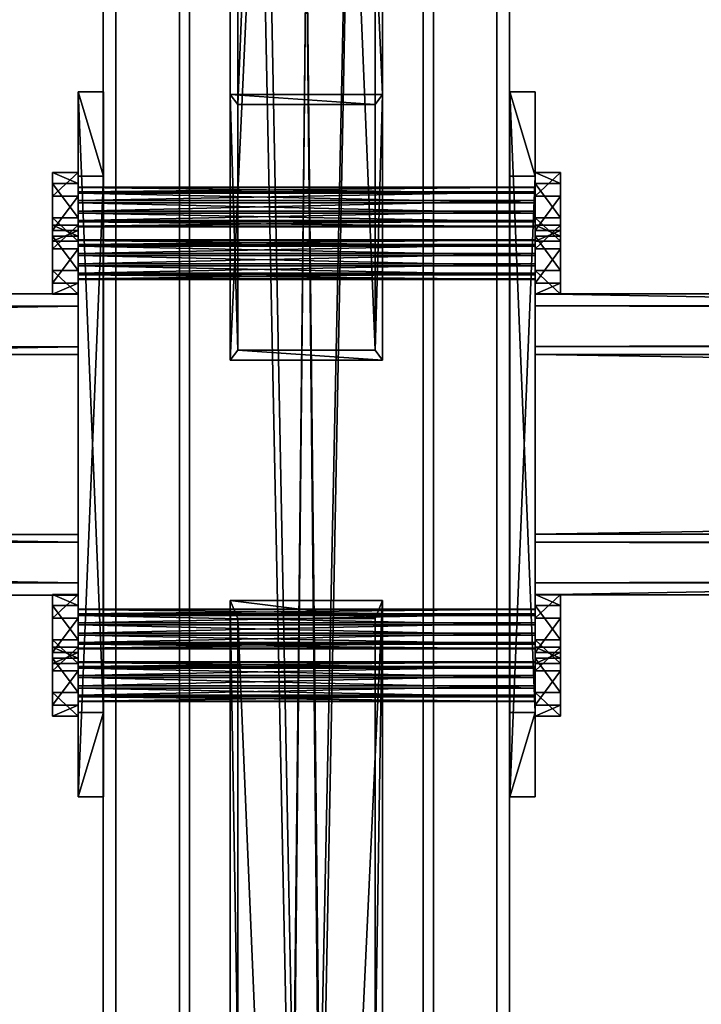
# Model space of a CAD drawing. Header units: millimetres. Extents: x -333 to 67333, y -930 to 39730.
# Tile 91 of 256: x 10987 to 11255, y 4355 to 4743. Entities that reach past the tile are written whole.
import ezdxf

# ---------------------------------------------------------------- set-up
doc = ezdxf.new("R2010")
doc.units = ezdxf.units.MM
for name, color, linetype in [('5', 7, 'Continuous'), ('6', 7, 'Continuous'), ('8', 7, 'Continuous'), ('95', 7, 'Continuous'), ('99', 7, 'Continuous')]:
    doc.layers.add(name, color=color, linetype=linetype)

msp = doc.modelspace()

# ---------------------------------------------------------------- meshes
at = {"layer": '5', "color": 131}
mesh = msp.add_polyface(dxfattribs=at)
corners = [(11146, 185.3, 2984), (11054, 185.3, 2984), (11054, 9385, 2984), (11146, 9385, 2984), (11054, 185.3, 3076), (11054, 9385, 3076), (11146, 185.3, 3076), (11146, 9385, 3076), (11150, 185.3, 2980), (11150, 185.3, 3080), (11150, 9385, 3080), (11150, 9385, 2980), (11050, 185.3, 3080), (11050, 9385, 3080), (11050, 185.3, 2980), (11050, 9385, 2980)]
mesh.append_faces([[corners[k] for k in face] for face in [(0, 2, 3, 3), (1, 5, 2, 2), (4, 7, 5, 5), (6, 3, 7, 7), (8, 10, 11, 11), (9, 13, 10, 10), (12, 15, 13, 13), (14, 11, 15, 15)]], dxfattribs={"vtx0": -1, "color": 131})
mesh.append_faces([[corners[k] for k in face] for face in [(9, 6, 12, 12), (6, 8, 0, 0), (0, 8, 1, 1), (12, 4, 14, 14), (4, 12, 6, 6), (14, 1, 8, 8), (11, 3, 15, 15), (3, 10, 7, 7), (7, 10, 5, 5), (15, 2, 13, 13), (2, 15, 3, 3), (13, 5, 10, 10)]], dxfattribs={"vtx0": -1, "vtx1": -1, "color": 131})
mesh.append_faces([[corners[k] for k in face] for face in [(6, 9, 8, 8), (14, 4, 1, 1), (3, 11, 10, 10), (13, 2, 5, 5)]], dxfattribs={"vtx0": -1, "vtx2": -1, "vtx3": -1, "color": 131})
mesh.append_faces([[corners[k] for k in face] for face in [(0, 1, 2, 2), (1, 4, 5, 5), (4, 6, 7, 7), (6, 0, 3, 3), (8, 9, 10, 10), (9, 12, 13, 13), (12, 14, 15, 15), (14, 8, 11, 11)]], dxfattribs={"vtx2": -1, "vtx3": -1, "color": 131})
mesh = msp.add_polyface(dxfattribs=at)
corners = [(11010.07, 4630.32, 4083.25), (11010.07, 4540.33, 4064.12), (5590.06, 4540.33, 4064.12), (5590.06, 4630.32, 4083.25), (11010.07, 4521.21, 4154.11), (5590.06, 4521.21, 4154.11), (11010.07, 4611.2, 4173.24), (5590.06, 4611.2, 4173.24), (11010.07, 4635.07, 4080.17), (11010.07, 4614.28, 4177.98), (5590.06, 4614.28, 4177.98), (5590.06, 4635.07, 4080.17), (11010.07, 4516.46, 4157.19), (5590.06, 4516.46, 4157.19), (11010.07, 4537.25, 4059.38), (5590.06, 4537.25, 4059.38)]
mesh.append_faces([[corners[k] for k in face] for face in [(0, 2, 3, 3), (1, 5, 2, 2), (4, 7, 5, 5), (6, 3, 7, 7), (8, 10, 11, 11), (9, 13, 10, 10), (12, 15, 13, 13), (14, 11, 15, 15)]], dxfattribs={"vtx0": -1, "color": 131})
mesh.append_faces([[corners[k] for k in face] for face in [(9, 6, 12, 12), (6, 8, 0, 0), (11, 3, 15, 15), (3, 10, 7, 7), (7, 10, 5, 5), (15, 2, 13, 13), (2, 15, 3, 3), (13, 5, 10, 10)]], dxfattribs={"vtx0": -1, "vtx1": -1, "color": 131})
mesh.append_faces([[corners[k] for k in face] for face in [(6, 9, 8, 8), (12, 6, 4, 4), (0, 8, 14, 14), (4, 14, 12, 12), (14, 4, 1, 1), (14, 1, 0, 0), (3, 11, 10, 10), (13, 2, 5, 5)]], dxfattribs={"vtx0": -1, "vtx2": -1, "vtx3": -1, "color": 131})
mesh.append_faces([[corners[k] for k in face] for face in [(0, 1, 2, 2), (1, 4, 5, 5), (4, 6, 7, 7), (6, 0, 3, 3), (8, 9, 10, 10), (9, 12, 13, 13), (12, 14, 15, 15), (14, 8, 11, 11)]], dxfattribs={"vtx2": -1, "vtx3": -1, "color": 131})
mesh = msp.add_polyface(dxfattribs=at)
corners = [(16610.08, 4630.39, 4083.25), (16610.08, 4540.4, 4064.12), (11190.07, 4540.4, 4064.12), (11190.07, 4630.39, 4083.25), (16610.08, 4521.28, 4154.11), (11190.07, 4521.28, 4154.11), (16610.08, 4611.27, 4173.24), (11190.07, 4611.27, 4173.24), (16610.08, 4635.14, 4080.17), (16610.08, 4614.35, 4177.98), (11190.07, 4614.35, 4177.98), (11190.07, 4635.14, 4080.17), (16610.08, 4516.53, 4157.19), (11190.07, 4516.53, 4157.19), (16610.08, 4537.32, 4059.38), (11190.07, 4537.32, 4059.38)]
mesh.append_faces([[corners[k] for k in face] for face in [(0, 2, 3, 3), (1, 5, 2, 2), (4, 7, 5, 5), (6, 3, 7, 7), (8, 10, 11, 11), (9, 13, 10, 10), (12, 15, 13, 13), (14, 11, 15, 15)]], dxfattribs={"vtx0": -1, "color": 131})
mesh.append_faces([[corners[k] for k in face] for face in [(9, 6, 12, 12), (6, 8, 0, 0), (11, 3, 15, 15), (3, 10, 7, 7), (7, 10, 5, 5), (15, 2, 13, 13), (2, 15, 3, 3), (13, 5, 10, 10)]], dxfattribs={"vtx0": -1, "vtx1": -1, "color": 131})
mesh.append_faces([[corners[k] for k in face] for face in [(6, 9, 8, 8), (12, 6, 4, 4), (0, 8, 14, 14), (4, 14, 12, 12), (14, 4, 1, 1), (14, 1, 0, 0), (3, 11, 10, 10), (13, 2, 5, 5)]], dxfattribs={"vtx0": -1, "vtx2": -1, "vtx3": -1, "color": 131})
mesh.append_faces([[corners[k] for k in face] for face in [(0, 1, 2, 2), (1, 4, 5, 5), (4, 6, 7, 7), (6, 0, 3, 3), (8, 9, 10, 10), (9, 12, 13, 13), (12, 14, 15, 15), (14, 8, 11, 11)]], dxfattribs={"vtx2": -1, "vtx3": -1, "color": 131})
at = {"layer": '6', "color": 2}
mesh = msp.add_polyface(dxfattribs=at)
corners = [(11025, 7914.78, 4751.68), (11175, 7914.78, 4751.68), (11175, 175.3, 3106.65), (11025, 175.3, 3106.65), (11175, 7883.59, 4898.4), (11175, 25.3, 3228.12), (11025, 7883.59, 4898.4), (11025, 25.3, 3228.12), (11020, 7915.82, 4746.79), (11020, 7882.55, 4903.29), (11020, 20.3, 3232.17), (11020, 180.3, 3102.61), (11180, 7882.55, 4903.29), (11180, 20.3, 3232.17), (11180, 7915.82, 4746.79), (11180, 180.3, 3102.61)]
mesh.append_faces([[corners[k] for k in face] for face in [(0, 2, 3, 3), (1, 5, 2, 2), (4, 7, 5, 5), (6, 3, 7, 7), (8, 10, 11, 11), (9, 13, 10, 10), (12, 15, 13, 13), (14, 11, 15, 15)]], dxfattribs={"vtx0": -1, "color": 2})
mesh.append_faces([[corners[k] for k in face] for face in [(9, 6, 12, 12), (6, 8, 0, 0), (0, 8, 1, 1), (12, 4, 14, 14), (4, 12, 6, 6), (14, 1, 8, 8), (11, 3, 15, 15), (3, 10, 7, 7), (7, 10, 5, 5), (15, 2, 13, 13), (2, 15, 3, 3), (13, 5, 10, 10)]], dxfattribs={"vtx0": -1, "vtx1": -1, "color": 2})
mesh.append_faces([[corners[k] for k in face] for face in [(6, 9, 8, 8), (14, 4, 1, 1), (3, 11, 10, 10), (13, 2, 5, 5)]], dxfattribs={"vtx0": -1, "vtx2": -1, "vtx3": -1, "color": 2})
mesh.append_faces([[corners[k] for k in face] for face in [(0, 1, 2, 2), (1, 4, 5, 5), (4, 6, 7, 7), (6, 0, 3, 3), (8, 9, 10, 10), (9, 12, 13, 13), (12, 14, 15, 15), (14, 8, 11, 11)]], dxfattribs={"vtx2": -1, "vtx3": -1, "color": 2})
at = {"layer": '8', "color": 253}
mesh = msp.add_polyface(dxfattribs=at)
corners = [(11073, 5920.24, 3080), (11127, 5920.24, 3080), (11127, 4612.96, 4044.77), (11073, 4612.96, 4044.77), (11127, 6044.86, 3080), (11127, 4709.72, 4065.33), (11073, 6044.86, 3080), (11073, 4709.72, 4065.33), (11070, 5915.19, 3080), (11070, 6049.91, 3080), (11070, 4713.64, 4066.17), (11070, 4609.04, 4043.93), (11130, 6049.91, 3080), (11130, 4713.64, 4066.17), (11130, 5915.19, 3080), (11130, 4609.04, 4043.93)]
mesh.append_faces([[corners[k] for k in face] for face in [(0, 2, 3, 3), (1, 5, 2, 2), (4, 7, 5, 5), (6, 3, 7, 7), (8, 10, 11, 11), (9, 13, 10, 10), (12, 15, 13, 13), (14, 11, 15, 15)]], dxfattribs={"vtx0": -1, "color": 253})
mesh.append_faces([[corners[k] for k in face] for face in [(9, 6, 12, 12), (6, 8, 0, 0), (0, 8, 1, 1), (12, 4, 14, 14), (4, 12, 6, 6), (14, 1, 8, 8), (11, 3, 15, 15), (3, 10, 7, 7), (7, 10, 5, 5), (15, 2, 13, 13), (2, 15, 3, 3), (13, 5, 10, 10)]], dxfattribs={"vtx0": -1, "vtx1": -1, "color": 253})
mesh.append_faces([[corners[k] for k in face] for face in [(6, 9, 8, 8), (14, 4, 1, 1), (3, 11, 10, 10), (13, 2, 5, 5)]], dxfattribs={"vtx0": -1, "vtx2": -1, "vtx3": -1, "color": 253})
mesh.append_faces([[corners[k] for k in face] for face in [(0, 1, 2, 2), (1, 4, 5, 5), (4, 6, 7, 7), (6, 0, 3, 3), (8, 9, 10, 10), (9, 12, 13, 13), (12, 14, 15, 15), (14, 8, 11, 11)]], dxfattribs={"vtx2": -1, "vtx3": -1, "color": 253})
mesh = msp.add_polyface(dxfattribs=at)
corners = [(11073, 4507.16, 4022.28), (11127, 4507.16, 4022.28), (11127, 3230.36, 3080), (11073, 3230.36, 3080), (11127, 4332.13, 3985.08), (11127, 3105.74, 3080), (11073, 4332.13, 3985.08), (11073, 3105.74, 3080), (11070, 4514.26, 4023.79), (11070, 4325.04, 3983.57), (11070, 3100.69, 3080), (11070, 3235.41, 3080), (11130, 4325.04, 3983.57), (11130, 3100.69, 3080), (11130, 4514.26, 4023.79), (11130, 3235.41, 3080)]
mesh.append_faces([[corners[k] for k in face] for face in [(0, 2, 3, 3), (1, 5, 2, 2), (4, 7, 5, 5), (6, 3, 7, 7), (8, 10, 11, 11), (9, 13, 10, 10), (12, 15, 13, 13), (14, 11, 15, 15)]], dxfattribs={"vtx0": -1, "color": 253})
mesh.append_faces([[corners[k] for k in face] for face in [(9, 6, 12, 12), (6, 8, 0, 0), (0, 8, 1, 1), (12, 4, 14, 14), (4, 12, 6, 6), (14, 1, 8, 8), (11, 3, 15, 15), (3, 10, 7, 7), (7, 10, 5, 5), (15, 2, 13, 13), (2, 15, 3, 3), (13, 5, 10, 10)]], dxfattribs={"vtx0": -1, "vtx1": -1, "color": 253})
mesh.append_faces([[corners[k] for k in face] for face in [(6, 9, 8, 8), (14, 4, 1, 1), (3, 11, 10, 10), (13, 2, 5, 5)]], dxfattribs={"vtx0": -1, "vtx2": -1, "vtx3": -1, "color": 253})
mesh.append_faces([[corners[k] for k in face] for face in [(0, 1, 2, 2), (1, 4, 5, 5), (4, 6, 7, 7), (6, 0, 3, 3), (8, 9, 10, 10), (9, 12, 13, 13), (12, 14, 15, 15), (14, 8, 11, 11)]], dxfattribs={"vtx2": -1, "vtx3": -1, "color": 253})
at = {"layer": '95', "color": 7}
mesh = msp.add_polyface(dxfattribs=at)
corners = [(11010.07, 4640.97, 4187.73), (11010.07, 4656.19, 4182.79), (11010.07, 4656.41, 4186.92), (11010.07, 4643.23, 4191.2), (11010.07, 4654.53, 4190.61), (11010.07, 4646.92, 4193.08), (11010.07, 4651.05, 4192.87), (11000.07, 4662.13, 4188.14), (11000.07, 4657.85, 4174.96), (11010.07, 4657.85, 4174.96), (11010.07, 4662.13, 4188.14), (11000.07, 4644.3, 4172.08), (11010.07, 4644.3, 4172.08), (11000.07, 4635.03, 4182.38), (11010.07, 4635.03, 4182.38), (11000.07, 4639.31, 4195.56), (11010.07, 4639.31, 4195.56), (11000.07, 4652.86, 4198.44), (11010.07, 4652.86, 4198.44), (11010.07, 4661.55, 4085.78), (11010.07, 4676.98, 4084.97), (11010.07, 4677.2, 4089.11), (11010.07, 4661.76, 4089.92), (11010.07, 4675.32, 4092.8), (11010.07, 4664.02, 4093.39), (11010.07, 4671.84, 4095.05), (11000.07, 4682.93, 4090.33), (11000.07, 4678.64, 4077.15), (11010.07, 4678.64, 4077.15), (11010.07, 4682.93, 4090.33), (11000.07, 4665.09, 4074.27), (11010.07, 4665.09, 4074.27), (11000.07, 4655.82, 4084.56), (11010.07, 4655.82, 4084.56), (11000.07, 4660.1, 4097.74), (11010.07, 4660.1, 4097.74), (11000.07, 4673.65, 4100.62), (11010.07, 4673.65, 4100.62)]
mesh.append_faces([[corners[k] for k in face] for face in [(5, 4, 6, 6), (7, 9, 10, 10), (8, 12, 9, 9), (11, 14, 12, 12), (13, 16, 14, 14), (15, 18, 16, 16), (17, 10, 18, 18), (8, 13, 11, 11), (15, 7, 17, 17), (10, 16, 18, 18), (26, 28, 29, 29), (27, 31, 28, 28), (30, 33, 31, 31), (32, 35, 33, 33), (34, 37, 35, 35), (36, 29, 37, 37), (27, 32, 30, 30), (34, 26, 36, 36), (29, 35, 37, 37)]], dxfattribs={"vtx0": -1, "color": 7})
mesh.append_faces([[corners[k] for k in face] for face in [(13, 7, 15, 15), (32, 26, 34, 34)]], dxfattribs={"vtx0": -1, "vtx1": -1, "color": 7})
mesh.append_faces([[corners[k] for k in face] for face in [(0, 1, 2, 2), (3, 2, 4, 4), (13, 8, 7, 7), (16, 10, 9, 9), (19, 20, 21, 21), (22, 21, 23, 23), (24, 23, 25, 25), (32, 27, 26, 26), (35, 29, 28, 28)]], dxfattribs={"vtx0": -1, "vtx2": -1, "vtx3": -1, "color": 7})
mesh.append_faces([[corners[k] for k in face] for face in [(7, 8, 9, 9), (8, 11, 12, 12), (11, 13, 14, 14), (13, 15, 16, 16), (15, 17, 18, 18), (17, 7, 10, 10), (26, 27, 28, 28), (27, 30, 31, 31), (30, 32, 33, 33), (32, 34, 35, 35), (34, 36, 37, 37), (36, 26, 29, 29)]], dxfattribs={"vtx2": -1, "vtx3": -1, "color": 7})
mesh = msp.add_polyface(dxfattribs=at)
corners = [(11010.07, 4656.41, 4186.92), (11190.07, 4656.19, 4182.79), (11190.07, 4656.41, 4186.92), (11010.07, 4656.19, 4182.79), (11190.07, 4653.93, 4179.31), (11010.07, 4653.93, 4179.31), (11190.07, 4650.24, 4177.43), (11010.07, 4650.24, 4177.43), (11190.07, 4646.11, 4177.65), (11010.07, 4646.11, 4177.65), (11190.07, 4642.64, 4179.91), (11010.07, 4642.64, 4179.91), (11190.07, 4640.76, 4183.6), (11010.07, 4640.76, 4183.6), (11190.07, 4640.97, 4187.73), (11010.07, 4640.97, 4187.73), (11190.07, 4643.23, 4191.2), (11010.07, 4643.23, 4191.2), (11190.07, 4646.92, 4193.08), (11010.07, 4646.92, 4193.08), (11190.07, 4651.05, 4192.87), (11010.07, 4651.05, 4192.87), (11190.07, 4654.53, 4190.61), (11010.07, 4654.53, 4190.61), (11190.07, 4639.31, 4195.56), (11190.07, 4657.85, 4174.96), (11190.07, 4662.13, 4188.14), (11190.07, 4652.86, 4198.44), (11010.07, 4677.2, 4089.11), (11190.07, 4676.98, 4084.97), (11190.07, 4677.2, 4089.11), (11010.07, 4676.98, 4084.97), (11190.07, 4674.72, 4081.5), (11010.07, 4674.72, 4081.5), (11190.07, 4671.03, 4079.62), (11010.07, 4671.03, 4079.62), (11190.07, 4666.9, 4079.84), (11010.07, 4666.9, 4079.84), (11190.07, 4663.43, 4082.09), (11010.07, 4663.43, 4082.09), (11190.07, 4661.55, 4085.78), (11010.07, 4661.55, 4085.78), (11190.07, 4661.76, 4089.92), (11010.07, 4661.76, 4089.92), (11190.07, 4664.02, 4093.39), (11010.07, 4664.02, 4093.39), (11190.07, 4667.71, 4095.27), (11010.07, 4667.71, 4095.27), (11190.07, 4671.84, 4095.05), (11010.07, 4671.84, 4095.05), (11190.07, 4675.32, 4092.8), (11010.07, 4675.32, 4092.8), (11190.07, 4655.82, 4084.56), (11190.07, 4678.64, 4077.15), (11190.07, 4682.93, 4090.33), (11190.07, 4660.1, 4097.74), (11190.07, 4673.65, 4100.62)]
mesh.append_faces([[corners[k] for k in face] for face in [(0, 1, 2, 2), (3, 4, 1, 1), (5, 6, 4, 4), (7, 8, 6, 6), (9, 10, 8, 8), (11, 12, 10, 10), (13, 14, 12, 12), (15, 16, 14, 14), (17, 18, 16, 16), (19, 20, 18, 18), (21, 22, 20, 20), (23, 2, 22, 22), (22, 18, 20, 20), (24, 26, 27, 27), (28, 29, 30, 30), (31, 32, 29, 29), (33, 34, 32, 32), (35, 36, 34, 34), (37, 38, 36, 36), (39, 40, 38, 38), (41, 42, 40, 40), (43, 44, 42, 42), (45, 46, 44, 44), (47, 48, 46, 46), (49, 50, 48, 48), (51, 30, 50, 50), (50, 46, 48, 48), (36, 32, 34, 34), (55, 54, 56, 56)]], dxfattribs={"vtx0": -1, "color": 7})
mesh.append_faces([[corners[k] for k in face] for face in [(18, 22, 16, 16), (16, 2, 14, 14), (46, 50, 44, 44), (44, 30, 42, 42)]], dxfattribs={"vtx0": -1, "vtx1": -1, "color": 7})
mesh.append_faces([[corners[k] for k in face] for face in [(16, 22, 2, 2), (14, 2, 1, 1), (12, 1, 4, 4), (10, 4, 6, 6), (24, 25, 26, 26), (44, 50, 30, 30), (40, 30, 29, 29), (38, 29, 32, 32), (52, 53, 54, 54)]], dxfattribs={"vtx0": -1, "vtx2": -1, "vtx3": -1, "color": 7})
mesh = msp.add_polyface(dxfattribs=at)
corners = [(11190.07, 4640.97, 4187.73), (11190.07, 4656.19, 4182.79), (11190.07, 4640.76, 4183.6), (11190.07, 4653.93, 4179.31), (11190.07, 4642.64, 4179.91), (11190.07, 4650.24, 4177.43), (11190.07, 4646.11, 4177.65), (11190.07, 4662.13, 4188.14), (11190.07, 4657.85, 4174.96), (11200.07, 4657.85, 4174.96), (11200.07, 4662.13, 4188.14), (11190.07, 4644.3, 4172.08), (11200.07, 4644.3, 4172.08), (11190.07, 4635.03, 4182.38), (11200.07, 4635.03, 4182.38), (11190.07, 4639.31, 4195.56), (11200.07, 4639.31, 4195.56), (11190.07, 4652.86, 4198.44), (11200.07, 4652.86, 4198.44), (11190.07, 4661.76, 4089.92), (11190.07, 4677.2, 4089.11), (11190.07, 4661.55, 4085.78), (11190.07, 4676.98, 4084.97), (11190.07, 4663.43, 4082.09), (11190.07, 4674.72, 4081.5), (11190.07, 4666.9, 4079.84), (11190.07, 4682.93, 4090.33), (11190.07, 4678.64, 4077.15), (11200.07, 4678.64, 4077.15), (11200.07, 4682.93, 4090.33), (11190.07, 4665.09, 4074.27), (11200.07, 4665.09, 4074.27), (11190.07, 4655.82, 4084.56), (11200.07, 4655.82, 4084.56), (11190.07, 4660.1, 4097.74), (11200.07, 4660.1, 4097.74), (11190.07, 4673.65, 4100.62), (11200.07, 4673.65, 4100.62)]
mesh.append_faces([[corners[k] for k in face] for face in [(4, 5, 6, 6), (7, 9, 10, 10), (8, 12, 9, 9), (11, 14, 12, 12), (13, 16, 14, 14), (15, 18, 16, 16), (17, 10, 18, 18), (8, 13, 11, 11), (10, 16, 18, 18), (14, 9, 12, 12), (26, 28, 29, 29), (27, 31, 28, 28), (30, 33, 31, 31), (32, 35, 33, 33), (34, 37, 35, 35), (36, 29, 37, 37), (27, 32, 30, 30), (29, 35, 37, 37), (33, 28, 31, 31)]], dxfattribs={"vtx0": -1, "color": 7})
mesh.append_faces([[corners[k] for k in face] for face in [(0, 1, 2, 2), (2, 3, 4, 4), (13, 8, 15, 15), (16, 10, 14, 14), (19, 20, 21, 21), (21, 22, 23, 23), (23, 24, 25, 25), (32, 26, 34, 34), (35, 29, 33, 33)]], dxfattribs={"vtx0": -1, "vtx1": -1, "color": 7})
mesh.append_faces([[corners[k] for k in face] for face in [(14, 10, 9, 9), (33, 29, 28, 28)]], dxfattribs={"vtx0": -1, "vtx2": -1, "vtx3": -1, "color": 7})
mesh.append_faces([[corners[k] for k in face] for face in [(7, 8, 9, 9), (8, 11, 12, 12), (11, 13, 14, 14), (13, 15, 16, 16), (15, 17, 18, 18), (17, 7, 10, 10), (26, 27, 28, 28), (27, 30, 31, 31), (30, 32, 33, 33), (32, 34, 35, 35), (34, 36, 37, 37), (36, 26, 29, 29)]], dxfattribs={"vtx2": -1, "vtx3": -1, "color": 7})
mesh = msp.add_polyface(dxfattribs=at)
corners = [(11010.07, 4656.41, 4186.92), (11010.07, 4656.19, 4182.79), (11190.07, 4656.19, 4182.79), (11010.07, 4653.93, 4179.31), (11190.07, 4653.93, 4179.31), (11010.07, 4650.24, 4177.43), (11190.07, 4650.24, 4177.43), (11010.07, 4646.11, 4177.65), (11190.07, 4646.11, 4177.65), (11010.07, 4642.64, 4179.91), (11190.07, 4642.64, 4179.91), (11010.07, 4640.76, 4183.6), (11190.07, 4640.76, 4183.6), (11010.07, 4640.97, 4187.73), (11190.07, 4640.97, 4187.73), (11010.07, 4643.23, 4191.2), (11190.07, 4643.23, 4191.2), (11010.07, 4646.92, 4193.08), (11190.07, 4646.92, 4193.08), (11010.07, 4651.05, 4192.87), (11190.07, 4651.05, 4192.87), (11010.07, 4654.53, 4190.61), (11190.07, 4654.53, 4190.61), (11190.07, 4656.41, 4186.92), (11010.07, 4639.31, 4195.56), (11010.07, 4657.85, 4174.96), (11010.07, 4635.03, 4182.38), (11010.07, 4644.3, 4172.08), (11010.07, 4677.2, 4089.11), (11010.07, 4676.98, 4084.97), (11190.07, 4676.98, 4084.97), (11010.07, 4674.72, 4081.5), (11190.07, 4674.72, 4081.5), (11010.07, 4671.03, 4079.62), (11190.07, 4671.03, 4079.62), (11010.07, 4666.9, 4079.84), (11190.07, 4666.9, 4079.84), (11010.07, 4663.43, 4082.09), (11190.07, 4663.43, 4082.09), (11010.07, 4661.55, 4085.78), (11190.07, 4661.55, 4085.78), (11010.07, 4661.76, 4089.92), (11190.07, 4661.76, 4089.92), (11010.07, 4664.02, 4093.39), (11190.07, 4664.02, 4093.39), (11010.07, 4667.71, 4095.27), (11190.07, 4667.71, 4095.27), (11010.07, 4671.84, 4095.05), (11190.07, 4671.84, 4095.05), (11010.07, 4675.32, 4092.8), (11190.07, 4675.32, 4092.8), (11190.07, 4677.2, 4089.11), (11010.07, 4660.1, 4097.74), (11010.07, 4678.64, 4077.15), (11010.07, 4655.82, 4084.56), (11010.07, 4665.09, 4074.27)]
mesh.append_faces([[corners[k] for k in face] for face in [(5, 9, 7, 7), (26, 25, 27, 27), (31, 35, 33, 33), (43, 47, 45, 45), (54, 53, 55, 55)]], dxfattribs={"vtx0": -1, "color": 7})
mesh.append_faces([[corners[k] for k in face] for face in [(9, 3, 11, 11), (11, 1, 13, 13), (13, 0, 15, 15), (15, 21, 17, 17), (24, 25, 26, 26), (35, 31, 37, 37), (37, 29, 39, 39), (39, 28, 41, 41), (41, 49, 43, 43), (52, 53, 54, 54)]], dxfattribs={"vtx0": -1, "vtx1": -1, "color": 7})
mesh.append_faces([[corners[k] for k in face] for face in [(9, 5, 3, 3), (11, 3, 1, 1), (37, 31, 29, 29)]], dxfattribs={"vtx0": -1, "vtx2": -1, "vtx3": -1, "color": 7})
mesh.append_faces([[corners[k] for k in face] for face in [(0, 1, 2, 2), (1, 3, 4, 4), (3, 5, 6, 6), (5, 7, 8, 8), (7, 9, 10, 10), (9, 11, 12, 12), (11, 13, 14, 14), (13, 15, 16, 16), (15, 17, 18, 18), (17, 19, 20, 20), (19, 21, 22, 22), (21, 0, 23, 23), (28, 29, 30, 30), (29, 31, 32, 32), (31, 33, 34, 34), (33, 35, 36, 36), (35, 37, 38, 38), (37, 39, 40, 40), (39, 41, 42, 42), (41, 43, 44, 44), (43, 45, 46, 46), (45, 47, 48, 48), (47, 49, 50, 50), (49, 28, 51, 51)]], dxfattribs={"vtx2": -1, "vtx3": -1, "color": 7})
mesh = msp.add_polyface(dxfattribs=at)
corners = [(11010.07, 4474.69, 4152.39), (11010.07, 4489.9, 4147.44), (11010.07, 4490.12, 4151.58), (11010.07, 4476.94, 4155.86), (11010.07, 4488.24, 4155.27), (11010.07, 4480.63, 4157.74), (11010.07, 4484.77, 4157.52), (11000.07, 4495.85, 4152.8), (11000.07, 4491.57, 4139.62), (11010.07, 4491.57, 4139.62), (11010.07, 4495.85, 4152.8), (11000.07, 4478.01, 4136.74), (11010.07, 4478.01, 4136.74), (11000.07, 4468.74, 4147.04), (11010.07, 4468.74, 4147.04), (11000.07, 4473.02, 4160.21), (11010.07, 4473.02, 4160.21), (11000.07, 4486.58, 4163.09), (11010.07, 4486.58, 4163.09), (11010.07, 4497.14, 4046.75), (11010.07, 4508.44, 4046.16), (11010.07, 4510.69, 4049.63), (11010.07, 4495.26, 4050.44), (11010.07, 4510.91, 4053.76), (11010.07, 4495.48, 4054.57), (11010.07, 4509.03, 4057.45), (11000.07, 4516.64, 4054.98), (11000.07, 4512.36, 4041.8), (11010.07, 4512.36, 4041.8), (11010.07, 4516.64, 4054.98), (11000.07, 4498.8, 4038.92), (11010.07, 4498.8, 4038.92), (11000.07, 4489.53, 4049.22), (11010.07, 4489.53, 4049.22), (11000.07, 4493.81, 4062.4), (11010.07, 4493.81, 4062.4), (11000.07, 4507.37, 4065.28), (11010.07, 4507.37, 4065.28)]
mesh.append_faces([[corners[k] for k in face] for face in [(5, 4, 6, 6), (7, 9, 10, 10), (8, 12, 9, 9), (11, 14, 12, 12), (13, 16, 14, 14), (15, 18, 16, 16), (17, 10, 18, 18), (8, 13, 11, 11), (15, 7, 17, 17), (10, 16, 18, 18), (26, 28, 29, 29), (27, 31, 28, 28), (30, 33, 31, 31), (32, 35, 33, 33), (34, 37, 35, 35), (36, 29, 37, 37), (27, 32, 30, 30), (34, 26, 36, 36), (29, 35, 37, 37)]], dxfattribs={"vtx0": -1, "color": 7})
mesh.append_faces([[corners[k] for k in face] for face in [(13, 7, 15, 15), (32, 26, 34, 34)]], dxfattribs={"vtx0": -1, "vtx1": -1, "color": 7})
mesh.append_faces([[corners[k] for k in face] for face in [(0, 1, 2, 2), (3, 2, 4, 4), (13, 8, 7, 7), (16, 10, 9, 9), (19, 20, 21, 21), (22, 21, 23, 23), (24, 23, 25, 25), (32, 27, 26, 26), (35, 29, 28, 28)]], dxfattribs={"vtx0": -1, "vtx2": -1, "vtx3": -1, "color": 7})
mesh.append_faces([[corners[k] for k in face] for face in [(7, 8, 9, 9), (8, 11, 12, 12), (11, 13, 14, 14), (13, 15, 16, 16), (15, 17, 18, 18), (17, 7, 10, 10), (26, 27, 28, 28), (27, 30, 31, 31), (30, 32, 33, 33), (32, 34, 35, 35), (34, 36, 37, 37), (36, 26, 29, 29)]], dxfattribs={"vtx2": -1, "vtx3": -1, "color": 7})
mesh = msp.add_polyface(dxfattribs=at)
corners = [(11010.07, 4490.12, 4151.58), (11190.07, 4489.9, 4147.44), (11190.07, 4490.12, 4151.58), (11010.07, 4489.9, 4147.44), (11190.07, 4487.65, 4143.97), (11010.07, 4487.65, 4143.97), (11190.07, 4483.96, 4142.09), (11010.07, 4483.96, 4142.09), (11190.07, 4479.82, 4142.31), (11010.07, 4479.82, 4142.31), (11190.07, 4476.35, 4144.56), (11010.07, 4476.35, 4144.56), (11190.07, 4474.47, 4148.25), (11010.07, 4474.47, 4148.25), (11190.07, 4474.69, 4152.39), (11010.07, 4474.69, 4152.39), (11190.07, 4476.94, 4155.86), (11010.07, 4476.94, 4155.86), (11190.07, 4480.63, 4157.74), (11010.07, 4480.63, 4157.74), (11190.07, 4484.77, 4157.52), (11010.07, 4484.77, 4157.52), (11190.07, 4488.24, 4155.27), (11010.07, 4488.24, 4155.27), (11190.07, 4473.02, 4160.21), (11190.07, 4491.57, 4139.62), (11190.07, 4495.85, 4152.8), (11190.07, 4486.58, 4163.09), (11010.07, 4510.91, 4053.76), (11190.07, 4510.69, 4049.63), (11190.07, 4510.91, 4053.76), (11010.07, 4510.69, 4049.63), (11190.07, 4508.44, 4046.16), (11010.07, 4508.44, 4046.16), (11190.07, 4504.75, 4044.28), (11010.07, 4504.75, 4044.28), (11190.07, 4500.61, 4044.49), (11010.07, 4500.61, 4044.49), (11190.07, 4497.14, 4046.75), (11010.07, 4497.14, 4046.75), (11190.07, 4495.26, 4050.44), (11010.07, 4495.26, 4050.44), (11190.07, 4495.48, 4054.57), (11010.07, 4495.48, 4054.57), (11190.07, 4497.73, 4058.05), (11010.07, 4497.73, 4058.05), (11190.07, 4501.42, 4059.93), (11010.07, 4501.42, 4059.93), (11190.07, 4505.56, 4059.71), (11010.07, 4505.56, 4059.71), (11190.07, 4509.03, 4057.45), (11010.07, 4509.03, 4057.45), (11190.07, 4489.53, 4049.22), (11190.07, 4512.36, 4041.8), (11190.07, 4516.64, 4054.98), (11190.07, 4493.81, 4062.4), (11190.07, 4507.37, 4065.28)]
mesh.append_faces([[corners[k] for k in face] for face in [(0, 1, 2, 2), (3, 4, 1, 1), (5, 6, 4, 4), (7, 8, 6, 6), (9, 10, 8, 8), (11, 12, 10, 10), (13, 14, 12, 12), (15, 16, 14, 14), (17, 18, 16, 16), (19, 20, 18, 18), (21, 22, 20, 20), (23, 2, 22, 22), (22, 18, 20, 20), (24, 26, 27, 27), (28, 29, 30, 30), (31, 32, 29, 29), (33, 34, 32, 32), (35, 36, 34, 34), (37, 38, 36, 36), (39, 40, 38, 38), (41, 42, 40, 40), (43, 44, 42, 42), (45, 46, 44, 44), (47, 48, 46, 46), (49, 50, 48, 48), (51, 30, 50, 50), (50, 46, 48, 48), (55, 54, 56, 56)]], dxfattribs={"vtx0": -1, "color": 7})
mesh.append_faces([[corners[k] for k in face] for face in [(18, 22, 16, 16), (16, 2, 14, 14), (46, 50, 44, 44), (44, 30, 42, 42)]], dxfattribs={"vtx0": -1, "vtx1": -1, "color": 7})
mesh.append_faces([[corners[k] for k in face] for face in [(16, 22, 2, 2), (14, 2, 1, 1), (12, 1, 4, 4), (10, 4, 6, 6), (24, 25, 26, 26), (44, 50, 30, 30), (40, 30, 29, 29), (38, 29, 32, 32), (38, 32, 34, 34), (52, 53, 54, 54)]], dxfattribs={"vtx0": -1, "vtx2": -1, "vtx3": -1, "color": 7})
mesh = msp.add_polyface(dxfattribs=at)
corners = [(11190.07, 4474.69, 4152.39), (11190.07, 4489.9, 4147.44), (11190.07, 4474.47, 4148.25), (11190.07, 4487.65, 4143.97), (11190.07, 4476.35, 4144.56), (11190.07, 4483.96, 4142.09), (11190.07, 4479.82, 4142.31), (11190.07, 4495.85, 4152.8), (11190.07, 4491.57, 4139.62), (11200.07, 4491.57, 4139.62), (11200.07, 4495.85, 4152.8), (11190.07, 4478.01, 4136.74), (11200.07, 4478.01, 4136.74), (11190.07, 4468.74, 4147.04), (11200.07, 4468.74, 4147.04), (11190.07, 4473.02, 4160.21), (11200.07, 4473.02, 4160.21), (11190.07, 4486.58, 4163.09), (11200.07, 4486.58, 4163.09), (11190.07, 4495.48, 4054.57), (11190.07, 4510.91, 4053.76), (11190.07, 4495.26, 4050.44), (11190.07, 4510.69, 4049.63), (11190.07, 4497.14, 4046.75), (11190.07, 4504.75, 4044.28), (11190.07, 4500.61, 4044.49), (11190.07, 4516.64, 4054.98), (11190.07, 4512.36, 4041.8), (11200.07, 4512.36, 4041.8), (11200.07, 4516.64, 4054.98), (11190.07, 4498.8, 4038.92), (11200.07, 4498.8, 4038.92), (11190.07, 4489.53, 4049.22), (11200.07, 4489.53, 4049.22), (11190.07, 4493.81, 4062.4), (11200.07, 4493.81, 4062.4), (11190.07, 4507.37, 4065.28), (11200.07, 4507.37, 4065.28)]
mesh.append_faces([[corners[k] for k in face] for face in [(4, 5, 6, 6), (7, 9, 10, 10), (8, 12, 9, 9), (11, 14, 12, 12), (13, 16, 14, 14), (15, 18, 16, 16), (17, 10, 18, 18), (8, 13, 11, 11), (10, 16, 18, 18), (14, 9, 12, 12), (23, 24, 25, 25), (26, 28, 29, 29), (27, 31, 28, 28), (30, 33, 31, 31), (32, 35, 33, 33), (34, 37, 35, 35), (36, 29, 37, 37), (27, 32, 30, 30), (29, 35, 37, 37), (33, 28, 31, 31)]], dxfattribs={"vtx0": -1, "color": 7})
mesh.append_faces([[corners[k] for k in face] for face in [(0, 1, 2, 2), (2, 3, 4, 4), (13, 8, 15, 15), (16, 10, 14, 14), (19, 20, 21, 21), (21, 22, 23, 23), (32, 26, 34, 34), (35, 29, 33, 33)]], dxfattribs={"vtx0": -1, "vtx1": -1, "color": 7})
mesh.append_faces([[corners[k] for k in face] for face in [(14, 10, 9, 9), (33, 29, 28, 28)]], dxfattribs={"vtx0": -1, "vtx2": -1, "vtx3": -1, "color": 7})
mesh.append_faces([[corners[k] for k in face] for face in [(7, 8, 9, 9), (8, 11, 12, 12), (11, 13, 14, 14), (13, 15, 16, 16), (15, 17, 18, 18), (17, 7, 10, 10), (26, 27, 28, 28), (27, 30, 31, 31), (30, 32, 33, 33), (32, 34, 35, 35), (34, 36, 37, 37), (36, 26, 29, 29)]], dxfattribs={"vtx2": -1, "vtx3": -1, "color": 7})
mesh = msp.add_polyface(dxfattribs=at)
corners = [(11010.07, 4490.12, 4151.58), (11010.07, 4489.9, 4147.44), (11190.07, 4489.9, 4147.44), (11010.07, 4487.65, 4143.97), (11190.07, 4487.65, 4143.97), (11010.07, 4483.96, 4142.09), (11190.07, 4483.96, 4142.09), (11010.07, 4479.82, 4142.31), (11190.07, 4479.82, 4142.31), (11010.07, 4476.35, 4144.56), (11190.07, 4476.35, 4144.56), (11010.07, 4474.47, 4148.25), (11190.07, 4474.47, 4148.25), (11010.07, 4474.69, 4152.39), (11190.07, 4474.69, 4152.39), (11010.07, 4476.94, 4155.86), (11190.07, 4476.94, 4155.86), (11010.07, 4480.63, 4157.74), (11190.07, 4480.63, 4157.74), (11010.07, 4484.77, 4157.52), (11190.07, 4484.77, 4157.52), (11010.07, 4488.24, 4155.27), (11190.07, 4488.24, 4155.27), (11190.07, 4490.12, 4151.58), (11010.07, 4473.02, 4160.21), (11010.07, 4491.57, 4139.62), (11010.07, 4468.74, 4147.04), (11010.07, 4478.01, 4136.74), (11010.07, 4510.91, 4053.76), (11010.07, 4510.69, 4049.63), (11190.07, 4510.69, 4049.63), (11010.07, 4508.44, 4046.16), (11190.07, 4508.44, 4046.16), (11010.07, 4504.75, 4044.28), (11190.07, 4504.75, 4044.28), (11010.07, 4500.61, 4044.49), (11190.07, 4500.61, 4044.49), (11010.07, 4497.14, 4046.75), (11190.07, 4497.14, 4046.75), (11010.07, 4495.26, 4050.44), (11190.07, 4495.26, 4050.44), (11010.07, 4495.48, 4054.57), (11190.07, 4495.48, 4054.57), (11010.07, 4497.73, 4058.05), (11190.07, 4497.73, 4058.05), (11010.07, 4501.42, 4059.93), (11190.07, 4501.42, 4059.93), (11010.07, 4505.56, 4059.71), (11190.07, 4505.56, 4059.71), (11010.07, 4509.03, 4057.45), (11190.07, 4509.03, 4057.45), (11190.07, 4510.91, 4053.76), (11010.07, 4493.81, 4062.4), (11010.07, 4512.36, 4041.8), (11010.07, 4489.53, 4049.22), (11010.07, 4498.8, 4038.92)]
mesh.append_faces([[corners[k] for k in face] for face in [(5, 9, 7, 7), (26, 25, 27, 27), (31, 35, 33, 33), (43, 47, 45, 45), (54, 53, 55, 55)]], dxfattribs={"vtx0": -1, "color": 7})
mesh.append_faces([[corners[k] for k in face] for face in [(9, 3, 11, 11), (11, 1, 13, 13), (13, 0, 15, 15), (15, 21, 17, 17), (24, 25, 26, 26), (35, 31, 37, 37), (37, 29, 39, 39), (39, 28, 41, 41), (41, 49, 43, 43), (52, 53, 54, 54)]], dxfattribs={"vtx0": -1, "vtx1": -1, "color": 7})
mesh.append_faces([[corners[k] for k in face] for face in [(9, 5, 3, 3), (11, 3, 1, 1), (43, 49, 47, 47)]], dxfattribs={"vtx0": -1, "vtx2": -1, "vtx3": -1, "color": 7})
mesh.append_faces([[corners[k] for k in face] for face in [(0, 1, 2, 2), (1, 3, 4, 4), (3, 5, 6, 6), (5, 7, 8, 8), (7, 9, 10, 10), (9, 11, 12, 12), (11, 13, 14, 14), (13, 15, 16, 16), (15, 17, 18, 18), (17, 19, 20, 20), (19, 21, 22, 22), (21, 0, 23, 23), (28, 29, 30, 30), (29, 31, 32, 32), (31, 33, 34, 34), (33, 35, 36, 36), (35, 37, 38, 38), (37, 39, 40, 40), (39, 41, 42, 42), (41, 43, 44, 44), (43, 45, 46, 46), (45, 47, 48, 48), (47, 49, 50, 50), (49, 28, 51, 51)]], dxfattribs={"vtx2": -1, "vtx3": -1, "color": 7})
at = {"layer": '99', "color": 7}
mesh = msp.add_polyface(dxfattribs=at)
corners = [(11020.07, 4436.93, 4170.94), (11020.07, 4681.47, 4222.92), (11020.07, 4714.73, 4066.42), (11020.07, 4470.2, 4014.44), (11010.07, 4681.47, 4222.92), (11010.07, 4714.73, 4066.42), (11010.07, 4436.93, 4170.94), (11010.07, 4470.2, 4014.44)]
mesh.append_faces([[corners[k] for k in face] for face in [(0, 2, 3, 3), (1, 5, 2, 2), (4, 7, 5, 5), (6, 3, 7, 7), (1, 6, 4, 4), (3, 5, 7, 7)]], dxfattribs={"vtx0": -1, "color": 7})
mesh.append_faces([[corners[k] for k in face] for face in [(0, 1, 2, 2), (1, 4, 5, 5), (4, 6, 7, 7), (6, 0, 3, 3), (1, 0, 6, 6), (3, 2, 5, 5)]], dxfattribs={"vtx2": -1, "vtx3": -1, "color": 7})
mesh = msp.add_polyface(dxfattribs=at)
corners = [(11180.07, 4681.47, 4222.92), (11180.07, 4436.93, 4170.94), (11180.07, 4470.2, 4014.44), (11180.07, 4714.74, 4066.42), (11190.07, 4436.93, 4170.94), (11190.07, 4470.2, 4014.44), (11190.07, 4681.47, 4222.92), (11190.07, 4714.74, 4066.42)]
mesh.append_faces([[corners[k] for k in face] for face in [(0, 2, 3, 3), (1, 5, 2, 2), (4, 7, 5, 5), (6, 3, 7, 7), (1, 6, 4, 4), (3, 5, 7, 7)]], dxfattribs={"vtx0": -1, "color": 7})
mesh.append_faces([[corners[k] for k in face] for face in [(0, 1, 2, 2), (1, 4, 5, 5), (4, 6, 7, 7), (6, 0, 3, 3), (1, 0, 6, 6), (3, 2, 5, 5)]], dxfattribs={"vtx2": -1, "vtx3": -1, "color": 7})

doc.saveas('drawing.dxf')
